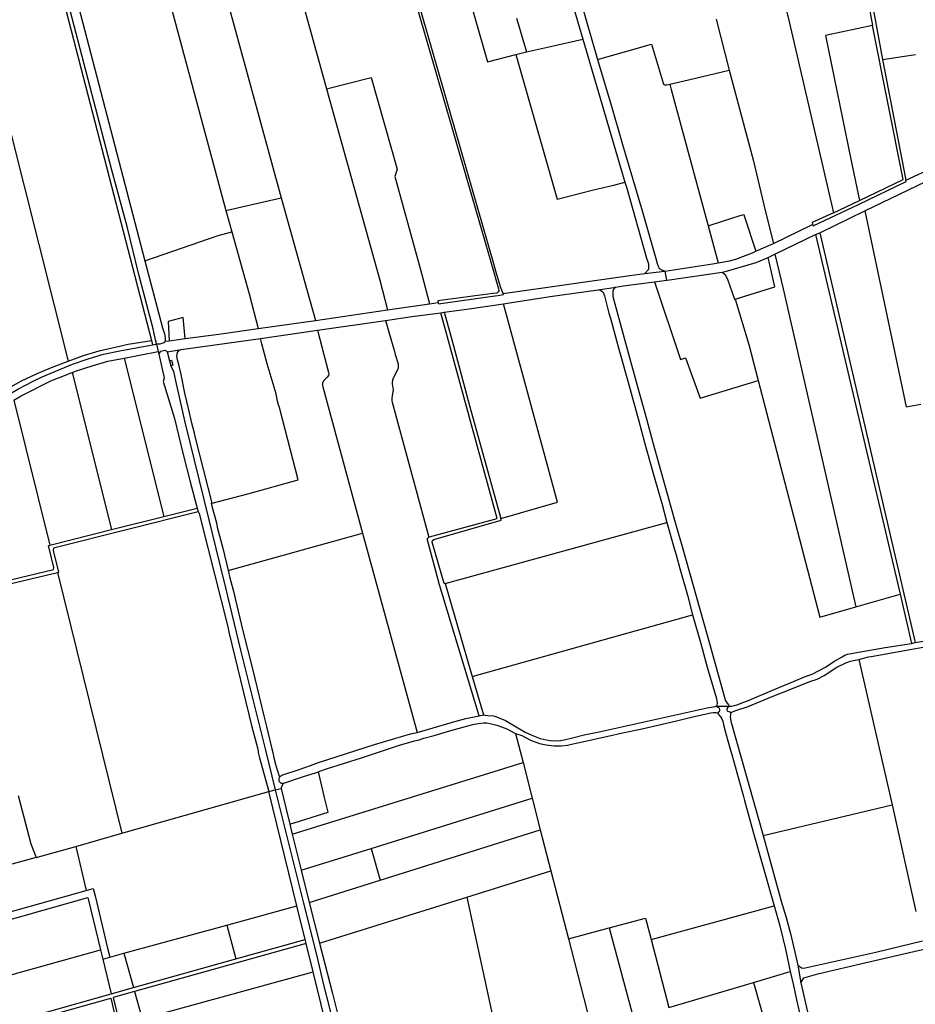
# Model space of a CAD drawing. Header units: inches. Extents: x 210911 to 224988, y 571697 to 586201.
# Tile 210 of 256: x 215300 to 216537, y 579461 to 580820. Entities that reach past the tile are written whole.
import ezdxf

# ---------------------------------------------------------------- set-up
doc = ezdxf.new("R2010")
doc.units = ezdxf.units.IN
doc.header["$MEASUREMENT"] = 0

msp = doc.modelspace()

# ---------------------------------------------------------------- linework, layer by layer
for points in [[(215488.727, 580373.076), (215488.409, 580375.447), (215487.706, 580378.158), (215486.057, 580386.922), (215484.369, 580393.475), (215464.652, 580468.691), (215448.602, 580534.96), (215427.344, 580612.436), (215317.971, 581033.066), (215259.377, 581216.6), (215209.746, 581366.282), (215188.286, 581436.1), (215185.29, 581438.86), (215178.971, 581457.934), (215181.03, 581476.711)], [(215253.356, 581205.712), (215253.958, 581203.895), (215304.456, 581059.32), (215322.401, 580994.118), (215482.234, 580377.261)], [(215163.875, 581154.739), (215366.999, 580348.83)], [(215967.834, 580442.111), (215964.423, 580451.353), (215957.986, 580473.065), (215954.988, 580483.195), (215810.089, 580986.951), (215876.393, 581006.666)], [(215876.393, 581006.666), (215946.181, 580762.163), (215985.42, 580772.295)], [(215643.499, 580982.526), (215681.684, 580845.202), (215690.879, 580844.475), (215723.874, 580724.887)], [(215806.258, 580990.179), (215804.811, 580989.717), (215951.974, 580482.863), (215961.635, 580448.83), (215961.941, 580446.87), (215961.809, 580445.809), (215961.247, 580444.661), (215960.126, 580443.687), (215959.075, 580442.811), (215953.513, 580442.505), (215877.575, 580432.357), (215878.133, 580429.942)], [(216548.967, 580981.352), (216454.381, 580963.894), (216467.215, 580900.635), (216491.828, 580765.547)], [(215556.751, 580957.056), (215661.299, 580574.239)], [(216448.785, 580965.762), (216469.79, 580857.476), (216478.3, 580812.382)], [(215482.963, 580935.392), (215585.016, 580557.039)], [(215365.397, 580900.875), (215473.171, 580487.613)], [(216074.634, 580846.88), (216098.348, 580765.322)], [(216353.868, 580855.724), (216363.585, 580815.829), (216424.196, 580553.803)], [(216063.346, 580843.451), (216077.918, 580793.578)], [(215986.325, 580822.532), (215999.965, 580776.051)], [(216261.974, 580821.122), (216280.101, 580750.612)], [(216478.3, 580812.382), (216413.114, 580798.673), (216448.501, 580625.292), (216460.155, 580570.769)], [(216460.155, 580570.769), (216520.296, 580599.934), (216478.3, 580812.382)], [(215999.965, 580776.051), (216020.661, 580780.684), (216033.099, 580783.54), (216077.918, 580793.578)], [(216077.918, 580793.578), (216135.781, 580595.862)], [(216098.348, 580765.322), (216172.811, 580786.64), (216189.56, 580731.404), (216191.253, 580730.569), (216193.658, 580730.513), (216196.089, 580731.061), (216198.017, 580731.452)], [(215985.42, 580772.295), (215999.965, 580776.051)], [(215985.42, 580772.295), (216042.707, 580572.783), (216090.813, 580585.015), (216114.517, 580590.589), (216120.843, 580592.001), (216135.781, 580595.862)], [(216098.348, 580765.322), (216118.562, 580697.789), (216130.988, 580654.678), (216132.806, 580648.287), (216160.516, 580555.172), (216178.918, 580490.466), (216180.846, 580483.814), (216182.196, 580480.054), (216183.642, 580477.451), (216185.955, 580475.234), (216191.104, 580473.199)], [(216491.828, 580765.547), (216537.257, 580772.537)], [(216491.828, 580765.547), (216524.125, 580598.898)], [(215723.874, 580724.887), (215785.455, 580740.654), (215821.544, 580613.838), (215818.146, 580604.062), (215855.597, 580468.661), (215866.362, 580427.938)], [(216198.017, 580731.452), (216224.133, 580737.365), (216280.101, 580750.612)], [(216280.101, 580750.612), (216313.593, 580624.992), (216329.896, 580556.923), (216341.21, 580511.584)], [(215723.874, 580724.887), (215797.621, 580460.597), (215808.305, 580419.926)], [(216198.017, 580731.452), (216199.816, 580724.056), (216251.036, 580535.651)], [(216467.701, 580556.259), (216647.711, 580643.177)], [(216524.125, 580598.898), (216564.281, 580617.189)], [(216135.781, 580595.862), (216138.544, 580587.557), (216166.097, 580491.14), (216168.706, 580483.36), (216168.818, 580475.338), (216163.496, 580470.158)], [(216395.413, 580537.505), (216396.113, 580535.545), (216459.869, 580565.833), (216524.48, 580596.77), (216524.125, 580598.898)], [(215585.016, 580557.039), (215661.299, 580574.239)], [(215661.299, 580574.239), (215697.364, 580446.108), (215708.707, 580404.963)], [(216424.196, 580553.803), (216460.155, 580570.769)], [(215585.016, 580557.039), (215592.943, 580527.649)], [(216251.036, 580535.651), (216272.467, 580542.524), (216295.299, 580549.948)], [(216295.299, 580549.948), (216300.388, 580551.528)], [(216300.388, 580551.528), (216301.486, 580548.224), (216317.044, 580500.574)], [(216424.196, 580553.803), (216394.623, 580540.232), (216395.413, 580537.505)], [(216405.406, 580525.871), (216467.701, 580556.259)], [(216467.701, 580556.259), (216524.73, 580286.048), (216545.071, 580289.537)], [(216251.036, 580535.651), (216264.927, 580484.555)], [(216341.21, 580511.584), (216395.413, 580537.505)], [(215473.171, 580487.613), (215574.27, 580522.586), (215592.943, 580527.649)], [(215592.943, 580527.649), (215616.914, 580441.785), (215629.692, 580393.905)], [(216343.155, 580496.486), (216399.318, 580523.738)], [(216399.318, 580523.738), (216405.406, 580525.871)], [(216399.318, 580523.738), (216516.165, 580027.153)], [(216405.406, 580525.871), (216537.195, 579960.222)], [(216317.044, 580500.574), (216341.21, 580511.584)], [(216264.927, 580484.555), (216280.402, 580487.45), (216289.464, 580489.807), (216312.43, 580498.473), (216317.044, 580500.574)], [(216334.038, 580492.061), (216343.155, 580496.486)], [(216343.155, 580496.486), (216354.508, 580448.94), (216455.021, 580009.724)], [(215473.171, 580487.613), (215497.472, 580395.004), (215500.077, 580386.732), (215500.943, 580381.407), (215501.29, 580376.327)], [(216191.104, 580473.199), (216256.959, 580483.065), (216264.927, 580484.555)], [(216270.437, 580471.795), (216276.378, 580473.354), (216317.382, 580485.205), (216334.038, 580492.061)], [(216288.371, 580434.636), (216343.214, 580451.36), (216334.038, 580492.061)], [(215967.834, 580442.111), (216058.834, 580454.983), (216142.751, 580467.124), (216163.496, 580470.158)], [(216163.496, 580470.158), (216191.104, 580473.199)], [(216191.104, 580473.199), (216193.543, 580460.595)], [(216193.543, 580460.595), (216194.615, 580460.79), (216270.437, 580471.795)], [(216270.437, 580471.795), (216274.236, 580469.068), (216277.937, 580461.958), (216287.5, 580434.376)], [(216123.62, 580450.898), (216133.653, 580452.934), (216177.132, 580458.403)], [(216177.132, 580458.403), (216193.543, 580460.595)], [(216177.132, 580458.403), (216212.838, 580351.153), (216219.965, 580353.593), (216240.258, 580297.975), (216320.269, 580322.015)], [(215878.133, 580429.942), (215878.633, 580428.035), (215953.227, 580438.845), (215960.769, 580439.554), (215968.272, 580440.926), (215967.834, 580442.111)], [(215968.384, 580428.195), (215979.369, 580429.704), (216000.627, 580433.302), (216033.01, 580438.226), (216099.254, 580447.277)], [(216099.254, 580447.277), (216123.62, 580450.898)], [(216099.254, 580447.277), (216102.291, 580446.725), (216104.168, 580445.565), (216105.604, 580444.185), (216106.432, 580442.639), (216107.205, 580441.313), (216107.702, 580439.27), (216114.06, 580415.198), (216116.3, 580408.044), (216126.368, 580370.529), (216140.92, 580317.833), (216154.654, 580268.036), (216163.312, 580236.461), (216174.653, 580195.491), (216184.33, 580161.979), (216187.235, 580152.611), (216194.032, 580126.308)], [(216123.62, 580450.898), (216120.844, 580448.602), (216119.498, 580445.452), (216119.233, 580438.313), (216134.659, 580382.6), (216151.784, 580320.349), (216165.887, 580269.202), (216174.873, 580236.402), (216205.69, 580126.326), (216215.04, 580092.773), (216254.561, 579952.501), (216272.195, 579889.518), (216273.945, 579883.102), (216274.793, 579880.769), (216276.045, 579878.669), (216279.035, 579874.459), (216280.066, 579872.684)], [(215808.305, 580419.926), (215866.362, 580427.938)], [(215866.362, 580427.938), (215878.133, 580429.942)], [(215886.406, 580416.336), (215920.787, 580421.163), (215968.384, 580428.195)], [(215964.596, 580131.851), (216043.188, 580154.215), (216020.643, 580237.239), (215968.384, 580428.195)], [(216287.5, 580434.376), (216288.371, 580434.636)], [(216288.371, 580434.636), (216307.293, 580372.021), (216320.269, 580322.015)], [(215708.707, 580404.963), (215808.305, 580419.926)], [(215805.384, 580405.087), (215841.617, 580410.41), (215881.987, 580415.723)], [(215865.326, 580105.674), (215865.999, 580106.2), (215959.725, 580131.785), (215881.987, 580415.723)], [(215881.987, 580415.723), (215886.406, 580416.336)], [(215886.406, 580416.336), (215896.119, 580381.91), (215922.116, 580285.939), (215964.596, 580131.851)], [(215528.708, 580380.275), (215525.733, 580409.013), (215505.019, 580403.596), (215506.422, 580377.172)], [(215629.692, 580393.905), (215708.707, 580404.963)], [(215711.595, 580391.835), (215805.384, 580405.087)], [(215805.384, 580405.087), (215817.725, 580362.098), (215818.879, 580358.089), (215822.801, 580344.986), (215823.028, 580343.217), (215823.061, 580342.233), (215823.059, 580340.84), (215822.8, 580339.27), (215822.562, 580338.493), (215815.749, 580323.878), (215815.193, 580322.538), (215815.015, 580321.404), (215814.718, 580320.241), (215814.746, 580318.681), (215814.778, 580317.721), (215815.834, 580309.134), (215815.898, 580307.959), (215815.755, 580306.489), (215815.16, 580304.163), (215814.075, 580297.834), (215813.971, 580295.909), (215814.202, 580294.043), (215814.65, 580292.113), (215865.326, 580105.674)], [(215528.708, 580380.275), (215575.358, 580386.275), (215629.692, 580393.905)], [(215632.66, 580380.335), (215711.595, 580391.835)], [(215711.595, 580391.835), (215726.782, 580333.046), (215727.078, 580331.271), (215726.691, 580329.309), (215725.047, 580326.913), (215720.674, 580322.697), (215719.303, 580320.585), (215718.465, 580318.678), (215718.286, 580317), (215718.327, 580315.112), (215718.883, 580313.257), (215773.693, 580111.522)], [(214973.447, 580190.116), (215009.384, 580198.37), (215066.297, 580212.022), (215101.531, 580219.787), (215137.468, 580229.712), (215155.65, 580236.158), (215197.294, 580253.648), (215227.221, 580268.749), (215297.622, 580310.061), (215318.614, 580321.324), (215331.099, 580327.393), (215373.113, 580344.542), (215394.702, 580352.037), (215416.069, 580358.489), (215438.436, 580363.309), (215483.757, 580371.387)], [(215366.999, 580348.83), (215388.078, 580356.8), (215409.716, 580363.29), (215449.824, 580372.555), (215482.234, 580377.261)], [(215482.234, 580377.261), (215483.757, 580371.387)], [(215483.757, 580371.387), (215488.921, 580372.307)], [(215488.727, 580373.076), (215490.955, 580372.841), (215492.072, 580372.822), (215493.359, 580372.85), (215494.193, 580372.975), (215499.632, 580374.553), (215500.798, 580375.243), (215501.29, 580376.327)], [(215488.727, 580373.076), (215488.921, 580372.307)], [(215488.921, 580372.307), (215489.355, 580370.581), (215491.262, 580362.431)], [(215501.29, 580376.327), (215506.422, 580377.172)], [(215506.422, 580377.172), (215528.708, 580380.275)], [(215523.076, 580364.951), (215632.66, 580380.335)], [(215566.109, 580153.029), (215615.213, 580165.573), (215684.918, 580185.15), (215660.059, 580281.139), (215659.36, 580283.657), (215657.749, 580288.688), (215656.458, 580293.768), (215654.293, 580303.573), (215642.164, 580345.294), (215634.766, 580372.693), (215632.66, 580380.335)], [(215444.335, 580353.246), (215491.262, 580362.431)], [(215491.262, 580362.431), (215492.195, 580358.443)], [(215492.195, 580358.443), (215495.183, 580362.566), (215500.636, 580363.885), (215503.746, 580362.021), (215503.925, 580361.681)], [(215492.195, 580358.443), (215499.868, 580325.648), (215498.11, 580320.786), (215514.026, 580269.885), (215526.12, 580219.921), (215535.825, 580182.097), (215545.29, 580145.784)], [(215503.925, 580361.681), (215523.076, 580364.951)], [(215503.925, 580361.681), (215507.04, 580349.418)], [(215566.109, 580153.029), (215543.048, 580242.897), (215541.381, 580249.636), (215537.956, 580263.062), (215533.562, 580281.598), (215528.365, 580304.537), (215523.123, 580330.545), (215519.996, 580344.107), (215518.308, 580350.95), (215517.321, 580355.999), (215518.143, 580360.749), (215520.518, 580363.855), (215523.076, 580364.951)], [(215287.887, 580313.223), (215302.455, 580321.688), (215323.351, 580331.575), (215344.08, 580340.163), (215366.999, 580348.83)], [(215372.785, 580333.054), (215378.712, 580335.346), (215400.163, 580342.395), (215422.041, 580348.883), (215444.335, 580353.246)], [(215444.335, 580353.246), (215499.044, 580134.38)], [(215507.04, 580349.418), (215509.958, 580350.11)], [(215507.04, 580349.418), (215508.788, 580342.536)], [(215511.638, 580343.219), (215508.788, 580342.536)], [(215509.958, 580350.11), (215511.638, 580343.219)], [(215291.842, 580294.825), (215302.296, 580300.877), (215343.244, 580321.632), (215372.785, 580333.054)], [(215372.785, 580333.054), (215426.935, 580116.225)], [(215508.788, 580342.536), (215508.865, 580342.231), (215512.734, 580334.47)], [(215512.734, 580334.47), (215515.462, 580321.536), (215521.007, 580297.424), (215527.813, 580266.62), (215561.253, 580129.89), (215570.952, 580090.349), (215584.28, 580035.883), (215605.332, 579949.883), (215638.385, 579817.158), (215639.687, 579811.591), (215653.144, 579756.944)], [(216320.269, 580322.015), (216405.17, 579995.437), (216455.021, 580009.724)], [(215291.842, 580294.825), (215341.646, 580094.752)], [(215564.48, 580152.613), (215566.109, 580153.029)], [(215564.48, 580152.613), (215565.485, 580148.548), (215571.751, 580125.803), (215573.046, 580119.521), (215580.54, 580090.642), (215588.147, 580059.689)], [(215352.414, 580057.192), (215354.1, 580057.594), (215346.861, 580087.651), (215346.928, 580088.877), (215347.087, 580090.166), (215347.67, 580090.981), (215348.636, 580091.613), (215546.721, 580141.319)], [(215499.044, 580134.38), (215545.29, 580145.784)], [(215545.29, 580145.784), (215546.721, 580141.319)], [(215546.721, 580141.319), (215547.032, 580140.314), (215548.098, 580138.706), (215560.016, 580091.289), (215586.993, 579983.957), (215589.617, 579972.831), (215620.354, 579845.937), (215628.836, 579815.041), (215629.702, 579810.174), (215629.585, 579808.357), (215631.254, 579801.179), (215644.266, 579754.501)], [(215426.935, 580116.225), (215499.044, 580134.38)], [(215887.709, 580041.812), (215886.297, 580041.76), (215869.847, 580099.123), (215870.495, 580101.321), (215872.009, 580102.669), (215965.265, 580129.424), (215964.596, 580131.851)], [(215887.709, 580041.812), (216194.032, 580126.308)], [(216194.032, 580126.308), (216204.801, 580089.055), (216206.86, 580081.676), (216211.899, 580062.809), (216222.739, 580025.631), (216229.603, 579998.673)], [(215341.646, 580094.752), (215426.935, 580116.225)], [(215588.147, 580059.689), (215773.693, 580111.522)], [(215773.693, 580111.522), (215849.198, 579836.37)], [(215934.595, 579859.164), (215880.059, 580039.979), (215862.766, 580103.672), (215865.326, 580105.674)], [(215229.621, 580033.168), (215346.622, 580061.012), (215347.382, 580063.927), (215339.818, 580094.292), (215341.646, 580094.752)], [(215588.147, 580059.689), (215590.55, 580049.649), (215595.821, 580029.286), (215597.718, 580020.978), (215608.513, 579976.438), (215621.538, 579924.091), (215637.369, 579859.119), (215640.902, 579844.643), (215648.577, 579813.584), (215649.605, 579808.688), (215651.377, 579801.021), (215654.039, 579790.576), (215656.184, 579783.113), (215658.726, 579775.901), (215659.568, 579775.322)], [(215229.964, 580027.996), (215352.414, 580057.192)], [(215352.414, 580057.192), (215441.194, 579697.05)], [(215887.709, 580041.812), (215925.327, 579913.405)], [(216455.021, 580009.724), (216516.165, 580027.153)], [(216516.165, 580027.153), (216532.067, 579959.148)], [(215925.327, 579913.405), (216229.603, 579998.673)], [(216229.603, 579998.673), (216240.888, 579959.106), (216249.688, 579926.36), (216262.464, 579883.023), (216263.259, 579880.531), (216263.312, 579876.236), (216262.57, 579872.35)], [(216459.067, 579936.922), (216472.77, 579940.456), (216476.224, 579940.993), (216484.09, 579942.666), (216540.149, 579952.457), (216558.066, 579955.79), (216595.879, 579962.67)], [(216537.195, 579960.222), (216607.896, 579972.276)], [(216280.066, 579872.684), (216282.724, 579872.721), (216287.413, 579873.518), (216290.748, 579874.301), (216307.881, 579880.946), (216342.219, 579895.298), (216368.991, 579906.453), (216384.053, 579912.817), (216395.558, 579917.101), (216403.636, 579921.117), (216413.052, 579926.525), (216424.571, 579934.315), (216436.032, 579940.482), (216439.868, 579942.827), (216443.653, 579944.271), (216453.781, 579945.975), (216495.812, 579953.512), (216532.067, 579959.148)], [(216532.067, 579959.148), (216537.195, 579960.222)], [(216282.473, 579863.444), (216283.091, 579863.115), (216283.713, 579864.294), (216285.575, 579865.161), (216289.542, 579866.315), (216306.161, 579872.049), (216339.449, 579885.655), (216365.067, 579895.906), (216391.503, 579906.53), (216401.473, 579909.85), (216411.133, 579914.913), (216428.771, 579926.456), (216441.1, 579932.175), (216447.655, 579934.73), (216451.809, 579935.669), (216459.067, 579936.922)], [(216459.067, 579936.922), (216505.055, 579736.244)], [(215925.327, 579913.405), (215940.843, 579860.442)], [(215940.843, 579860.442), (215942.742, 579859.955), (215946.909, 579859.816), (215954.502, 579859.031), (215958.751, 579857.557), (215971.252, 579852.723), (215998.11, 579836.417), (216007.365, 579832.389), (216018.866, 579827.953), (216027.106, 579825.906), (216033.114, 579825.061), (216044.349, 579824.63), (216052.235, 579826.18), (216063.597, 579828.965), (216079.815, 579832.772), (216100.492, 579836.851), (216249.823, 579870.063), (216260.896, 579872.257), (216261.55, 579872.512), (216262.57, 579872.35)], [(216262.57, 579872.35), (216280.066, 579872.684)], [(216262.57, 579872.35), (216263.505, 579871.739), (216263.916, 579871.358), (216265.194, 579870.443), (216266.312, 579869.571), (216266.781, 579867.923), (216266.842, 579866.316), (216266.067, 579864.587), (216265.081, 579863.581), (216264.839, 579863.303), (216264.305, 579863.277)], [(216282.473, 579863.444), (216281.971, 579863.893), (216281.736, 579864.164), (216281.136, 579864.272), (216279.909, 579864.636), (216278.447, 579865.275), (216278.068, 579865.584), (216277.839, 579865.77), (216277.229, 579867.622), (216277.34, 579869.005), (216278.767, 579871.121), (216280.066, 579872.684)], [(215849.198, 579836.37), (215901.079, 579851.281), (215916.542, 579855.709), (215934.595, 579859.164)], [(215934.595, 579859.164), (215940.843, 579860.442)], [(215984.959, 579834.942), (215993.534, 579831.854), (216005.871, 579825.559), (216017.985, 579820.993), (216027.378, 579819.071), (216038.304, 579817.822), (216048.016, 579817.964), (216056.636, 579818.571), (216062.487, 579819.875), (216070.844, 579821.928), (216119.101, 579832.621), (216126.712, 579834.531), (216132.657, 579835.496), (216157.668, 579840.863), (216205.536, 579851.937), (216222.22, 579855.833), (216244.028, 579860.926), (216254.783, 579863.116), (216258.695, 579863.699), (216261.571, 579863.637), (216263.16, 579863.222), (216264.305, 579863.277)], [(216264.305, 579863.277), (216265.535, 579861.186), (216268.45, 579857.23), (216269.786, 579854.911), (216271.13, 579851.868), (216272.966, 579844.845), (216277.503, 579828.09), (216282.174, 579811.608), (216283.774, 579805.556), (216299.793, 579747.684), (216301.388, 579742.198), (216312.851, 579700.425), (216342.25, 579596.945)], [(216282.473, 579863.444), (216281.604, 579858.144), (216282.52, 579851.826), (216326.949, 579693.776)], [(215712.908, 579781.939), (215714.782, 579782.876), (215725.49, 579786.222), (215772.108, 579801.375), (215820.682, 579817.283), (215824.939, 579818.816), (215845.576, 579824.592), (215851.742, 579826.103), (215858.513, 579828.299), (215872.67, 579832.221), (215895.879, 579838.929), (215926.204, 579847.201), (215933.505, 579848.497), (215941.036, 579849.342), (215945.337, 579849.43), (215949.488, 579848.702), (215953.799, 579847.771), (215959.023, 579846.148), (215965.793, 579843.929), (215972.837, 579841.418), (215984.959, 579834.942)], [(215659.568, 579775.322), (215663.595, 579777.718), (215686.231, 579785.144), (215701.827, 579790.755), (215712.966, 579794.762), (215790.4, 579819.785), (215840.114, 579834.16), (215849.198, 579836.37)], [(215984.959, 579834.942), (215995.334, 579794.632)], [(215676.636, 579695.869), (215995.334, 579794.632)], [(215995.334, 579794.632), (216008.004, 579745.403)], [(215659.568, 579775.322), (215658.9, 579774.155), (215658.504, 579773.261), (215658.069, 579772.077), (215657.876, 579771.187), (215657.937, 579770.139), (215658.102, 579769.336), (215658.614, 579768.568), (215659.313, 579767.677), (215660.315, 579766.847), (215661.52, 579766.325), (215662.675, 579766.215), (215664.118, 579766.248)], [(215664.118, 579766.248), (215665.092, 579766.185), (215690.68, 579774.954), (215709.932, 579781.079), (215712.908, 579781.939)], [(215673.424, 579709.662), (215726.159, 579725.992), (215721.341, 579746.336), (215712.908, 579781.939)], [(215653.144, 579756.944), (215661.34, 579759.044)], [(215664.118, 579766.248), (215661.138, 579759.916), (215661.34, 579759.044)], [(215661.34, 579759.044), (215667.585, 579732.166), (215673.424, 579709.662)], [(215297.856, 579749.062), (215315.498, 579682.308), (215322.811, 579663.578)], [(215441.194, 579697.05), (215644.266, 579754.501)], [(215644.266, 579754.501), (215653.144, 579756.944)], [(215683.112, 579596.632), (215644.266, 579754.501)], [(215653.144, 579756.944), (215668.394, 579696.23), (215692.166, 579600.483), (215710.408, 579527.26), (215719.703, 579487.57), (215727.74, 579457.544), (215742.499, 579397.444), (215756.629, 579339.967), (215772.756, 579275.59), (215782.604, 579236.389), (215791.949, 579196.722), (215795.028, 579182.57), (215806.257, 579135.62), (215825.456, 579060.237), (215839.286, 579000), (215846.269, 578973.821), (215858.172, 578924.827), (215859.059, 578921.465), (215859.63, 578918.108), (215859.635, 578914.613), (215859.258, 578912.288), (215858.086, 578909.238), (215854.344, 578903.611)], [(215785.666, 579676.17), (216008.004, 579745.403)], [(216008.004, 579745.403), (216019.252, 579701.7)], [(216326.949, 579693.776), (216505.055, 579736.244)], [(216505.055, 579736.244), (216538.007, 579588.821)], [(215673.424, 579709.662), (215676.636, 579695.869)], [(215377.574, 579678.536), (215441.194, 579697.05)], [(215676.636, 579695.869), (215689.051, 579646.085)], [(215797.931, 579632.145), (216019.252, 579701.7)], [(216019.252, 579701.7), (216033.806, 579645.156)], [(216326.949, 579693.776), (216352.049, 579603.133), (216358.964, 579580.835), (216364.979, 579558.669), (216374.888, 579514.966)], [(215322.811, 579663.578), (215377.574, 579678.536)], [(215377.574, 579678.536), (215392.137, 579617.995)], [(215322.811, 579663.578), (215223.218, 579636.374), (215231.266, 579600.627)], [(215689.051, 579646.085), (215785.666, 579676.17)], [(215785.666, 579676.17), (215797.931, 579632.145)], [(215689.051, 579646.085), (215700.187, 579601.427)], [(215917.937, 579608.959), (216033.806, 579645.156)], [(216033.806, 579645.156), (216057.999, 579551.162)], [(215700.187, 579601.427), (215797.931, 579632.145)], [(215237.147, 579574.507), (215391.776, 579617.894)], [(215391.776, 579617.894), (215392.137, 579617.995)], [(215392.137, 579617.995), (215401.773, 579620.699), (215404.201, 579610.605), (215421.614, 579538.221), (215424.548, 579526.02)], [(215714.182, 579545.308), (215917.937, 579608.959)], [(215917.937, 579608.959), (215964.349, 579393.761)], [(215239.346, 579564.738), (215394.478, 579608.266)], [(215394.478, 579608.266), (215411.891, 579535.882)], [(215586.395, 579570.219), (215683.112, 579596.632)], [(215694.487, 579550.402), (215683.112, 579596.632)], [(215700.187, 579601.427), (215714.182, 579545.308)], [(216172.32, 579550.361), (216342.25, 579596.945)], [(216342.25, 579596.945), (216350.045, 579569.239), (216358.015, 579536.851), (216364.576, 579506.1)], [(215444.039, 579531.343), (215586.395, 579570.219)], [(215586.395, 579570.219), (215598.8, 579523.533)], [(216114.317, 579566.397), (216164.608, 579580.001), (216172.32, 579550.361)], [(216057.999, 579551.162), (216114.317, 579566.397)], [(216114.317, 579566.397), (216204.108, 579232.485)], [(215695.826, 579544.962), (215458.871, 579478.478)], [(215598.8, 579523.533), (215694.487, 579550.402)], [(215695.826, 579544.962), (215694.487, 579550.402)], [(215705.469, 579505.771), (215695.826, 579544.962)], [(215714.182, 579545.308), (215732.247, 579475.93), (215749.028, 579407.628), (215759.395, 579367.044), (215801.194, 579197.118), (215804.794, 579181.965), (215803.295, 579181.884), (215803.589, 579180.628)], [(216057.999, 579551.162), (216117.483, 579320.058), (216139.421, 579232.995), (216144.509, 579216.574)], [(216172.32, 579550.361), (216196.731, 579456.541)], [(216374.888, 579514.966), (216379.817, 579511.019), (216383.42, 579510.571), (216482.568, 579532.742), (216547.009, 579548.545)], [(215147.573, 579462.334), (215411.891, 579535.882)], [(215411.891, 579535.882), (215414.897, 579523.385)], [(215424.548, 579526.02), (215444.039, 579531.343)], [(215444.039, 579531.343), (215457.372, 579483.82)], [(216379.221, 579490.608), (216383.452, 579497.576), (216402.366, 579502.802), (216469.561, 579518.73), (216559.203, 579539.337)], [(215414.897, 579523.385), (215424.548, 579526.02)], [(215414.897, 579523.385), (215426.5, 579475.152)], [(215457.372, 579483.82), (215598.8, 579523.533)], [(216374.888, 579514.966), (216379.221, 579490.608)], [(215469.428, 579440.856), (215705.469, 579505.771)], [(215743.887, 579349.639), (215705.469, 579505.771)], [(216313.728, 579491.086), (216364.576, 579506.1)], [(216364.576, 579506.1), (216368.837, 579486.818), (216372.919, 579467.137), (216379.722, 579439.611), (216393.57, 579385.957)], [(216196.731, 579456.541), (216313.728, 579491.086)], [(216313.728, 579491.086), (216347.305, 579372.597)], [(216379.221, 579490.608), (216389.753, 579444.539), (216415.016, 579350.728), (216421.08, 579329.008), (216421.759, 579325.533), (216423.077, 579320.552)], [(215161.981, 579400.876), (215426.5, 579475.152)], [(215426.5, 579475.152), (215457.372, 579483.82)], [(215458.871, 579478.478), (215429.155, 579470.14), (215438.442, 579432.334)], [(215458.871, 579478.478), (215469.428, 579440.856)], [(215163.234, 579395.533), (215425.812, 579469.234), (215437.531, 579420.13)]]:
    msp.add_lwpolyline(points)

doc.saveas('drawing.dxf')
